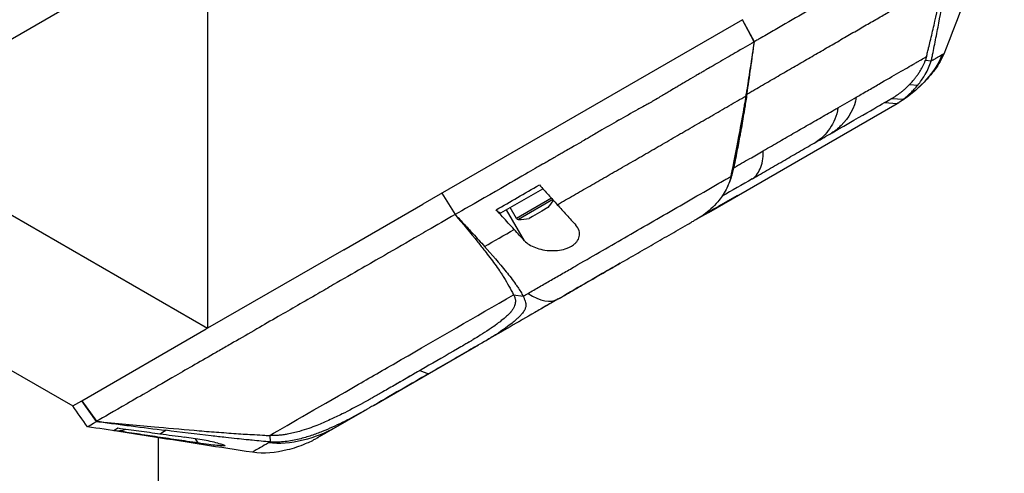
# Model space of a CAD drawing. Header units: millimetres. Extents: x 0 to 4378, y 0 to 2376.
# Tile 186 of 211: x 2727 to 2853, y 1465 to 1523. Entities that reach past the tile are written whole.
import ezdxf

# ---------------------------------------------------------------- set-up
doc = ezdxf.new("R2010")
doc.units = ezdxf.units.MM
doc.header["$LTSCALE"] = 0.2
doc.layers.add('01_Object Line', color=4, linetype='Continuous')

# ---------------------------------------------------------------- blocks, each defined once
blk = doc.blocks.new('A$C78150662')
for p, q in [((123.34, 571.32), (166.26, 596.1)), ((166.26, 596.1), (166.26, 544.5)), ((234.77, 584.05), (226.12, 579.06)), ((234.77, 584.05), (234.78, 584.06)), ((236.3, 581.2), (234.77, 584.05)), ((236.31, 581.21), (234.78, 584.06)), ((226.12, 579.06), (193.82, 560.41)), ((258.23, 578.86), (258.97, 578.78)), ((256.17, 575.73), (257.24, 575.66)), ((230.42, 559.35), (254.61, 573.32)), ((252.98, 573.43), (254.61, 573.32)), ((253.89, 573.96), (255.4, 573.86)), ((254.61, 573.32), (254.82, 573.44)), ((123.34, 569.28), (166.26, 544.5)), ((236.09, 563.68), (236.09, 563.68)), ((196.26, 561.82), (197.96, 559.06)), ((196.27, 561.83), (197.98, 559.06)), ((203.84, 559.27), (209.22, 562.37)), ((183.69, 554.56), (193.82, 560.41)), ((210.31, 561.17), (205.83, 558.58)), ((210.47, 560.99), (206.07, 558.44)), ((206.86, 555.7), (204.56, 559.69)), ((205.83, 558.58), (205.04, 559.96)), ((209.08, 559.52), (207.89, 558.83)), ((209.86, 559.97), (209.08, 559.52)), ((209.88, 559.98), (209.86, 559.97)), ((229.19, 558.64), (230.42, 559.35)), ((230.23, 559.37), (230.42, 559.35)), ((207.89, 558.83), (207.45, 558.58)), ((183.69, 554.56), (166.26, 544.5)), ((205.47, 548.78), (206.69, 548.6)), ((150.15, 535.2), (166.09, 544.4)), ((166.26, 544.5), (166.09, 544.4)), ((135.56, 542.27), (148.98, 534.52)), ((187.58, 534.62), (200.98, 542.35)), ((193.45, 539.07), (194.55, 538.64)), ((148.97, 534.52), (150.15, 535.2)), ((150.15, 535.2), (150.15, 535.2)), ((150.15, 535.2), (152.03, 532.56)), ((152.03, 532.54), (150.15, 535.2)), ((181.5, 531.11), (186.7, 534.11)), ((159.92, 530.45), (159.92, 407.08)), ((165.03, 529.78), (164.72, 530.32)), ((174.21, 530.74), (174.27, 529.92))]:
    blk.add_line(p, q)
for centre, radius, start, end in [((206.26, 563.44), 5, 316.2602, 329.308), ((206.08, 558.72), 0.28, 210, 267.7308), ((206.26, 563.44), 5, 267.7308, 283.7398)]:
    blk.add_arc(centre, radius, start, end)
for centre, major_axis, ratio, start_param, end_param in [((152.4, 600.68), (-29.61, -51.29), 0.57735, 3.971665, 6.433176), ((152.4, 600.68), (-29.5, -51.1), 0.57735, 3.973823, 6.264668), ((153.11, 600.27), (-29.51, -51.12), 0.57735, 3.999194, 6.41681), ((153.6, 599.98), (-29.25, -50.66), 0.57735, 4.020526, 6.283185), ((193.53, 539.12), (-61.16, -35.31), 0.000028, 2.609128, 2.610924), ((215.35, 577.97), (14.92, -18.57), 0.643813, 6.178922, 6.244313), ((247.8, 572.35), (71.99, 41.57), 0.00011, 4.104481, 4.115063), ((243.8, 567.07), (-66.45, -38.36), 0.000088, 5.251122, 5.277841), ((258.15, 575.36), (-78.07, -45.07), 0.000028, 5.869701, 6.024625), ((258.15, 575.36), (-78.07, -45.07), 0.000028, 5.8381, 5.838718), ((175.71, 543.84), (-21.55, -12.49), 0.000345, 0.078574, 0.238191), ((154.7, 534.37), (-2.41, -1.85), 0.991048, 0.763328, 1.284845), ((476.49, 3111.04), (1306.61, -2263.11), 0.985599, 5.630602, 5.631814), ((243.73, 568.67), (-71.99, -40.26), 0.003621, 6.015793, 6.026242)]:
    blk.add_ellipse(centre, major_axis=major_axis, ratio=ratio, start_param=start_param, end_param=end_param)
for points, knots in [([(124.35, 549.32), (121.23, 551.12), (118.62, 553.79), (114.64, 560.59), (113.28, 564.73), (111.98, 574.06), (112.03, 579.26), (113.55, 590.19), (115.01, 595.91), (119.19, 607.3), (121.9, 612.97), (128.31, 623.67), (132.01, 628.7), (140, 637.63), (144.31, 641.53), (149.05, 644.91), (149.41, 645.16), (149.76, 645.4)], [3.926991, 3.926991, 3.926991, 3.926991, 4.244821, 4.244821, 4.56421, 4.56421, 4.88471, 4.88471, 5.205265, 5.205265, 5.525723, 5.525723, 5.846145, 5.846145, 6.166617, 6.166617, 6.192654, 6.192654, 6.192654, 6.192654]), ([(149.07, 641.29), (146.04, 638.91), (143.06, 636.18), (135.26, 627.88), (130.72, 621.7), (123.14, 608.49), (120.1, 601.46), (116, 587.59), (114.93, 580.77), (114.93, 574.55)], [0.1069012, 0.1069012, 0.1069012, 0.1069012, 0.25, 0.25, 0.5, 0.5, 0.75, 0.75, 1, 1, 1, 1]), ([(149.23, 630.84), (147.33, 628.85), (145.5, 626.73), (140.49, 620.4), (137.53, 615.97), (131.15, 604.59), (128.18, 597.51), (124.31, 583.82), (123.34, 577.31), (123.34, 571.32)], [2.036893, 2.036893, 2.036893, 2.036893, 2.908891, 2.908891, 4.513019, 4.513019, 6.835544, 6.835544, 9.042866, 9.042866, 9.042866, 9.042866]), ([(268.33, 599.7), (265.81, 593.2), (263.34, 586.66), (260.74, 580.04), (260.68, 579.88), (260.62, 579.73)], [0, 0, 0, 0, 2.091027, 2.091027, 2.140952, 2.140952, 2.140952, 2.140952]), ([(258.97, 578.78), (258.99, 578.87), (259.01, 578.96), (259.03, 579.05), (259.05, 579.13), (259.07, 579.22), (259.09, 579.31), (259.13, 579.49), (259.17, 579.66), (259.2, 579.84), (259.28, 580.2), (259.35, 580.56), (259.42, 580.92), (259.56, 581.64), (259.71, 582.36), (259.84, 583.08), (260.12, 584.52), (260.38, 585.98), (260.63, 587.44), (261.12, 590.27), (261.56, 593.13), (261.98, 596)], [0, 0, 0, 0, 0.015912, 0.015912, 0.015912, 0.031824, 0.031824, 0.031824, 0.0636481, 0.0636481, 0.0636481, 0.1272961, 0.1272961, 0.1272961, 0.2545922, 0.2545922, 0.2545922, 0.5091845, 0.5091845, 0.5091845, 1, 1, 1, 1]), ([(235.35, 574.51), (235.52, 574.61), (235.68, 574.7), (236.02, 574.9), (236.19, 574.99), (236.69, 575.29), (237.02, 575.48), (238.02, 576.06), (238.68, 576.44), (240, 577.21), (240.66, 577.59), (241.96, 578.34), (242.6, 578.72), (243.87, 579.45), (244.49, 579.81), (245.42, 580.35), (245.73, 580.53), (246.34, 580.89), (246.65, 581.06), (247.25, 581.41), (247.55, 581.59), (248.14, 581.93), (248.44, 582.1), (249.31, 582.61), (249.88, 582.94), (250.71, 583.42), (250.98, 583.57), (251.52, 583.88), (251.79, 584.04), (252.57, 584.49), (253.07, 584.78), (254.54, 585.63), (255.46, 586.15), (257.15, 587.12), (257.93, 587.57), (258.73, 588.03), (258.82, 588.08), (258.95, 588.16), (258.99, 588.18), (259.08, 588.23), (259.12, 588.25), (259.33, 588.37), (259.49, 588.47), (259.97, 588.74), (260.28, 588.92), (260.57, 589.08)], [0, 0, 0, 0, 0.015625, 0.015625, 0.03125, 0.03125, 0.0625, 0.0625, 0.125, 0.125, 0.1875, 0.1875, 0.25, 0.25, 0.3125, 0.3125, 0.34375, 0.34375, 0.375, 0.375, 0.40625, 0.40625, 0.4375, 0.4375, 0.5, 0.5, 0.53125, 0.53125, 0.5624999, 0.5624999, 0.6249999, 0.6249999, 0.7499999, 0.7499999, 0.8749999, 0.8749999, 0.8906249, 0.8906249, 0.8984374, 0.8984374, 0.9062499, 0.9062499, 0.9374999, 0.9374999, 0.9999999, 0.9999999, 0.9999999, 0.9999999]), ([(249.77, 588.99), (247.72, 587.82), (245.55, 586.56), (243.29, 585.26), (242.16, 584.61), (241, 583.95), (239.84, 583.28), (239.25, 582.94), (238.67, 582.6), (238.08, 582.26), (237.78, 582.09), (237.49, 581.92), (237.19, 581.75), (237.04, 581.67), (236.89, 581.58), (236.74, 581.49), (236.67, 581.45), (236.6, 581.41), (236.52, 581.36), (236.45, 581.32), (236.38, 581.27), (236.31, 581.21)], [-1, -1, -1, -1, -0.5, -0.5, -0.5, -0.25, -0.25, -0.25, -0.125, -0.125, -0.125, -0.0625, -0.0625, -0.0625, -0.03125, -0.03125, -0.03125, -0.015625, -0.015625, -0.015625, -0.0000001, -0.0000001, -0.0000001, -0.0000001]), ([(258.36, 579.32), (258.38, 579.41), (258.4, 579.49), (258.43, 579.58), (258.45, 579.69), (258.48, 579.8), (258.51, 579.91), (258.55, 580.09), (258.6, 580.27), (258.64, 580.45), (258.71, 580.74), (258.78, 581.02), (258.85, 581.31), (259.01, 581.99), (259.17, 582.67), (259.33, 583.35), (259.64, 584.74), (259.95, 586.14), (260.25, 587.56), (260.36, 588.06), (260.47, 588.57), (260.57, 589.08)], [0, 0, 0, 0, 0.0162371, 0.0162371, 0.0162371, 0.0361879, 0.0361879, 0.0361879, 0.0694334, 0.0694334, 0.0694334, 0.1219026, 0.1219026, 0.1219026, 0.2459449, 0.2459449, 0.2459449, 0.4994162, 0.4994162, 0.4994162, 0.5904254, 0.5904254, 0.5904254, 0.5904254]), ([(236.3, 581.2), (235.58, 580.79), (234.76, 580.32), (233.84, 579.79), (233.74, 579.73), (233.68, 579.69), (233.59, 579.65), (232.92, 579.26), (232.18, 578.82), (231.35, 578.34), (231.31, 578.32), (231.23, 578.27), (231.18, 578.24), (230.93, 578.1), (230.78, 578.01), (230.73, 577.98), (230.72, 577.97), (230.66, 577.94), (230.61, 577.91), (230.38, 577.78), (230.21, 577.68), (230.1, 577.62), (230.01, 577.57), (229.87, 577.48), (229.7, 577.39), (229.64, 577.35), (229.56, 577.3), (229.48, 577.26), (229.2, 577.1), (228.99, 576.98), (228.85, 576.9), (228.83, 576.88), (228.77, 576.85), (228.72, 576.82), (228.32, 576.58), (227.94, 576.37), (227.61, 576.17), (227.48, 576.09), (227.27, 575.97), (226.99, 575.8), (226.99, 575.8), (226.98, 575.8), (226.98, 575.79), (226.79, 575.68), (226.59, 575.56), (226.37, 575.43), (226.37, 575.43), (226.36, 575.43), (226.36, 575.42), (226.23, 575.34), (226.02, 575.23), (225.75, 575.06), (225.48, 574.9), (225.28, 574.78), (225.13, 574.7), (225.13, 574.69), (225.12, 574.69), (225.12, 574.69), (224.92, 574.57), (224.72, 574.45), (224.52, 574.33), (224.31, 574.21), (224.1, 574.08), (223.9, 573.96), (223.89, 573.96), (223.88, 573.95), (223.88, 573.95), (223.61, 573.79), (223.41, 573.67), (223.28, 573.6), (223.05, 573.46), (222.84, 573.34), (222.66, 573.24), (222.65, 573.24), (222.64, 573.23), (222.64, 573.23), (222.53, 573.17), (222.33, 573.06), (222.03, 572.9), (221.76, 572.75), (221.55, 572.63), (221.4, 572.55), (220.52, 572.06), (219.69, 571.59), (218.93, 571.16), (218.93, 571.16), (218.93, 571.16), (218.92, 571.16), (218.09, 570.68), (217.27, 570.21), (216.49, 569.75), (216.48, 569.75), (216.48, 569.75), (216.48, 569.75), (216.31, 569.65), (216.1, 569.53), (215.87, 569.39), (215.67, 569.27), (215.47, 569.15), (215.27, 569.04), (215.1, 568.94), (214.9, 568.82), (214.73, 568.72), (214.49, 568.58), (214.27, 568.45), (214.06, 568.33), (213.73, 568.13), (213.33, 567.9), (212.86, 567.64), (212.86, 567.64), (212.86, 567.64), (212.86, 567.64), (212.77, 567.59), (212.57, 567.47), (212.26, 567.3), (212.02, 567.16), (211.82, 567.04), (211.67, 566.96), (211.52, 566.88), (211.33, 566.77), (211.12, 566.65), (211.11, 566.64), (211.1, 566.63), (211.08, 566.62), (211.02, 566.59), (210.92, 566.53), (210.77, 566.44), (210.68, 566.39), (210.58, 566.33), (210.48, 566.27), (210.38, 566.22), (210.28, 566.16), (210.18, 566.1), (210.12, 566.07), (210.02, 566.01), (209.89, 565.93), (209.69, 565.82), (209.5, 565.71), (209.3, 565.59), (209.24, 565.56), (209.22, 565.55), (209.17, 565.52), (208.65, 565.22), (207.91, 564.79), (206.97, 564.25), (206.93, 564.23), (206.93, 564.23), (206.91, 564.22), (205.93, 563.65), (204.41, 562.77), (202.4, 561.61), (200.45, 560.49), (198.99, 559.64), (197.98, 559.06)], [0, 0, 0, 0, 0.062337, 0.062337, 0.062337, 0.069186, 0.069186, 0.069186, 0.124899, 0.124899, 0.124899, 0.127654, 0.127654, 0.127654, 0.140345, 0.140345, 0.140345, 0.142718, 0.142718, 0.142718, 0.156186, 0.156186, 0.156186, 0.167258, 0.167258, 0.167258, 0.171875, 0.171875, 0.171875, 0.187483, 0.187483, 0.187483, 0.190473, 0.190473, 0.190473, 0.21875, 0.21875, 0.21875, 0.234375, 0.234375, 0.234375, 0.234635, 0.234635, 0.234635, 0.25, 0.25, 0.25, 0.25051, 0.25051, 0.25051, 0.265625, 0.265625, 0.265625, 0.28125, 0.28125, 0.28125, 0.281675, 0.281675, 0.281675, 0.296875, 0.296875, 0.296875, 0.3125, 0.3125, 0.3125, 0.312909, 0.312909, 0.312909, 0.328125, 0.328125, 0.328125, 0.34375, 0.34375, 0.34375, 0.344703, 0.344703, 0.344703, 0.359375, 0.359375, 0.359375, 0.375, 0.375, 0.375, 0.437217, 0.437217, 0.437217, 0.4375, 0.4375, 0.4375, 0.499751, 0.499751, 0.499751, 0.5, 0.5, 0.5, 0.515625, 0.515625, 0.515625, 0.531164, 0.531164, 0.531164, 0.544313, 0.544313, 0.544313, 0.5625, 0.5625, 0.5625, 0.593739, 0.593739, 0.593739, 0.593789, 0.593789, 0.593789, 0.609375, 0.609375, 0.609375, 0.624875, 0.624875, 0.624875, 0.639681, 0.639681, 0.639681, 0.640625, 0.640625, 0.640625, 0.648438, 0.648438, 0.648438, 0.656139, 0.656139, 0.656139, 0.664062, 0.664062, 0.664062, 0.671875, 0.671875, 0.671875, 0.687391, 0.687391, 0.687391, 0.692237, 0.692237, 0.692237, 0.749923, 0.749923, 0.749923, 0.752171, 0.752171, 0.752171, 0.875, 0.875, 0.875, 1, 1, 1, 1]), ([(235.25, 574.29), (235.29, 574.51), (235.32, 574.73), (235.36, 574.95), (235.43, 575.37), (235.49, 575.78), (235.56, 576.2), (235.57, 576.26), (235.63, 576.68), (235.75, 577.45), (235.93, 578.61), (236.1, 579.78), (236.27, 580.95), (236.28, 581.03), (236.29, 581.11), (236.3, 581.2)], [0.6047884, 0.6047884, 0.6047884, 0.6047884, 0.6428571, 0.6428571, 0.6428571, 0.7142857, 0.7142857, 0.7142857, 0.7857143, 0.7857143, 0.7857143, 0.9857763, 0.9857763, 0.9857763, 1, 1, 1, 1]), ([(236.31, 581.21), (236.31, 581.21), (236.31, 581.21), (236.31, 581.2), (236.3, 581.2), (236.3, 581.2)], [0, 0, 0, 0, 0.000915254, 0.000915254, 0.002270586, 0.002270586, 0.002270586, 0.002270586]), ([(249.37, 574.13), (249.58, 574.25), (249.79, 574.37), (250, 574.49), (250.27, 574.64), (250.53, 574.8), (250.79, 574.95), (251.3, 575.24), (251.8, 575.53), (252.27, 575.8), (253.21, 576.35), (254.07, 576.84), (254.83, 577.28), (255.6, 577.72), (256.27, 578.11), (256.86, 578.45), (256.93, 578.49), (257, 578.53), (257.07, 578.58), (257.11, 578.6), (257.14, 578.62), (257.18, 578.64), (257.21, 578.66), (257.25, 578.68), (257.28, 578.7), (257.42, 578.77), (257.55, 578.85), (257.67, 578.92), (257.92, 579.07), (258.15, 579.2), (258.36, 579.32)], [0, 0, 0, 0, 0.0488509, 0.0488509, 0.0488509, 0.1122608, 0.1122608, 0.1122608, 0.2390807, 0.2390807, 0.2390807, 0.4927204, 0.4927204, 0.4927204, 0.7463601, 0.7463601, 0.7463601, 0.7780651, 0.7780651, 0.7780651, 0.7939176, 0.7939176, 0.7939176, 0.80977, 0.80977, 0.80977, 0.87318, 0.87318, 0.87318, 1, 1, 1, 1]), ([(260.62, 579.73), (260.33, 579.01), (259.93, 578.34), (259.18, 577.32), (258.88, 576.94), (258.26, 576.24), (257.94, 575.91), (257.41, 575.4), (257.19, 575.2), (256.67, 574.75), (256.37, 574.51), (255.89, 574.14), (255.7, 574), (255.51, 573.87)], [0, 0, 0, 0, 0.2440833, 0.2440833, 0.390662, 0.390662, 0.5260833, 0.5260833, 0.6150777, 0.6150777, 0.7463057, 0.7463057, 0.8467448, 0.8467448, 0.8467448, 0.8467448]), ([(258.36, 579.32), (258.34, 579.24), (258.32, 579.16), (258.28, 579), (258.25, 578.93), (258.23, 578.86)], [-0.06661413, -0.06661413, -0.06661413, -0.06661413, -0.03088018, -0.03088018, -0.00000734, -0.00000734, -0.00000734, -0.00000734]), ([(258.97, 578.78), (259.06, 578.83), (259.14, 578.88), (259.22, 578.93), (259.3, 578.97), (259.38, 579.02), (259.46, 579.06), (259.6, 579.15), (259.73, 579.22), (259.85, 579.29), (260.09, 579.43), (260.26, 579.53), (260.39, 579.6)], [-1, -1, -1, -1, -0.875, -0.875, -0.875, -0.75, -0.75, -0.75, -0.5, -0.5, -0.5, 0, 0, 0, 0]), ([(256.17, 575.73), (256.29, 575.85), (256.41, 575.97), (256.63, 576.23), (256.74, 576.36), (256.92, 576.58), (256.99, 576.67), (257.15, 576.88), (257.24, 577), (257.41, 577.26), (257.5, 577.4), (257.72, 577.75), (257.84, 577.97), (258, 578.3), (258.05, 578.42), (258.12, 578.58), (258.15, 578.64), (258.18, 578.72), (258.19, 578.75), (258.2, 578.79), (258.21, 578.8), (258.22, 578.83), (258.22, 578.84), (258.23, 578.86)], [-0.453956, -0.453956, -0.453956, -0.453956, -0.392403, -0.392403, -0.3312092, -0.3312092, -0.2908556, -0.2908556, -0.2363639, -0.2363639, -0.1747691, -0.1747691, -0.0852752, -0.0852752, -0.0422849, -0.0422849, -0.0211821, -0.0211821, -0.0107189, -0.0107189, -0.005508, -0.005508, -0.0000641, -0.0000641, -0.0000641, -0.0000641]), ([(257.24, 575.66), (257.59, 576.09), (257.88, 576.51), (258.11, 576.89), (258.15, 576.94), (258.18, 577), (258.21, 577.05), (258.37, 577.32), (258.51, 577.59), (258.63, 577.87), (258.75, 578.14), (258.87, 578.44), (258.97, 578.78)], [-1, -1, -1, -1, -0.5653341, -0.5653341, -0.5653341, -0.5, -0.5, -0.5, -0.25, -0.25, -0.25, 0, 0, 0, 0]), ([(253.89, 573.96), (254.08, 574.06), (254.29, 574.19), (254.48, 574.32), (254.67, 574.44), (254.87, 574.58), (255.06, 574.73), (255.15, 574.8), (255.25, 574.88), (255.37, 574.98), (255.5, 575.09), (255.59, 575.17), (255.68, 575.25), (255.84, 575.39), (256, 575.55), (256.14, 575.69), (256.15, 575.7), (256.16, 575.71), (256.17, 575.73)], [0, 0, 0, 0, 0.25, 0.25, 0.25, 0.5, 0.5, 0.5, 0.625, 0.625, 0.625, 0.75, 0.75, 0.75, 0.979805, 0.979805, 0.979805, 1, 1, 1, 1]), ([(255.4, 573.86), (255.56, 573.98), (255.72, 574.12), (256.04, 574.39), (256.2, 574.54), (256.51, 574.84), (256.66, 574.99), (256.95, 575.32), (257.1, 575.49), (257.24, 575.66)], [-0.4459231, -0.4459231, -0.4459231, -0.4459231, -0.3352187, -0.3352187, -0.2236271, -0.2236271, -0.1112915, -0.1112915, -0.0000001, -0.0000001, -0.0000001, -0.0000001]), ([(211.06, 560.33), (211.24, 560.44), (211.42, 560.54), (211.94, 560.84), (212.29, 561.04), (212.97, 561.43), (213.31, 561.63), (214, 562.02), (214.35, 562.22), (215.04, 562.62), (215.38, 562.82), (216.08, 563.22), (216.43, 563.42), (217.13, 563.82), (217.49, 564.03), (218.54, 564.64), (219.25, 565.04), (220.67, 565.86), (221.39, 566.27), (222.47, 566.89), (222.82, 567.1), (223.55, 567.52), (223.91, 567.73), (224.64, 568.15), (225, 568.36), (225.72, 568.78), (226.09, 569), (226.63, 569.31), (226.82, 569.42), (227.18, 569.63), (227.36, 569.73), (227.91, 570.05), (228.27, 570.26), (229.01, 570.68), (229.37, 570.89), (229.92, 571.21), (230.11, 571.31), (230.48, 571.52), (230.66, 571.63), (231.58, 572.16), (232.31, 572.59), (233.78, 573.44), (234.51, 573.86), (235.25, 574.29), (235.25, 574.29), (235.25, 574.29)], [0.2959037, 0.2959037, 0.2959037, 0.2959037, 0.3125032, 0.3125032, 0.343753, 0.343753, 0.3750029, 0.3750029, 0.4062527, 0.4062527, 0.4375026, 0.4375026, 0.4687524, 0.4687524, 0.5000022, 0.5000022, 0.5625019, 0.5625019, 0.6250016, 0.6250016, 0.6562515, 0.6562515, 0.6875013, 0.6875013, 0.7187512, 0.7187512, 0.750001, 0.750001, 0.7656259, 0.7656259, 0.7812508, 0.7812508, 0.8125007, 0.8125007, 0.8437505, 0.8437505, 0.8593754, 0.8593754, 0.8750004, 0.8750004, 0.9375001, 0.9375001, 1, 1, 1.0000039, 1.0000039, 1.0000039, 1.0000039]), ([(233.31, 563.97), (233.31, 563.97), (233.69, 565.64), (234.34, 569.08), (234.52, 570.06), (234.73, 571.19), (234.95, 572.47), (234.99, 572.7), (235.02, 572.92), (235.06, 573.14), (235.13, 573.52), (235.19, 573.91), (235.25, 574.29)], [0, 0, 0, 0, 0.3888128, 0.3888128, 0.3888128, 0.5, 0.5, 0.5, 0.538629, 0.538629, 0.538629, 0.6047884, 0.6047884, 0.6047884, 0.6047884]), ([(235.35, 574.51), (235.26, 573.93), (235.17, 573.36), (235.05, 572.59), (235.02, 572.4), (234.86, 571.44), (234.73, 570.67), (234.55, 569.7), (234.51, 569.48), (234.35, 568.55), (234.21, 567.85), (234.01, 566.8), (233.94, 566.45), (233.84, 565.94), (233.81, 565.76), (233.75, 565.5), (233.73, 565.41), (233.69, 565.2), (233.67, 565.1), (233.66, 565.06)], [0, 0, 0, 0, 0.24312, 0.24312, 0.321559, 0.321559, 0.630915, 0.630915, 0.718605, 0.718605, 1.003785, 1.003785, 1.146394, 1.146394, 1.212501, 1.212501, 1.244085, 1.244085, 1.287354, 1.287354, 1.287354, 1.287354]), ([(237.43, 567.23), (237.53, 567.3), (237.64, 567.36), (237.74, 567.42), (238.42, 567.81), (239.1, 568.2), (239.77, 568.59), (240.44, 568.97), (241.1, 569.35), (241.75, 569.73), (242.4, 570.11), (243.05, 570.48), (243.69, 570.85), (244.01, 571.03), (244.33, 571.22), (244.64, 571.4), (244.96, 571.58), (245.28, 571.76), (245.59, 571.94), (245.9, 572.13), (246.21, 572.3), (246.52, 572.48), (246.68, 572.57), (246.84, 572.66), (246.99, 572.76)], [0, 0, 0, 0, 0.031548, 0.031548, 0.031548, 0.235084, 0.235084, 0.235084, 0.438619, 0.438619, 0.438619, 0.642155, 0.642155, 0.642155, 0.743923, 0.743923, 0.743923, 0.845691, 0.845691, 0.845691, 0.947459, 0.947459, 0.947459, 1, 1, 1, 1]), ([(246.99, 572.76), (246.95, 572.22), (246.81, 571.75), (246.63, 571.31), (246.45, 570.87), (246.22, 570.47), (245.98, 570.11), (245.72, 569.73), (245.44, 569.4), (245.14, 569.1), (244.84, 568.8), (244.52, 568.55), (244.2, 568.36)], [-1, -1, -1, -1, -0.7648209, -0.7648209, -0.7648209, -0.522161, -0.522161, -0.522161, -0.2658598, -0.2658598, -0.2658598, 0, 0, 0, 0]), ([(246.28, 569.57), (250.47, 571.98), (252.69, 573.26), (253.75, 573.88), (253.82, 573.92), (253.89, 573.96)], [-0.999449, -0.999449, -0.999449, -0.999449, -0.875, -0.875, -0.8643709, -0.8643709, -0.8643709, -0.8643709]), ([(254.61, 573.32), (254.75, 573.4), (254.88, 573.49), (255.14, 573.67), (255.27, 573.76), (255.4, 573.86)], [-0.1726595, -0.1726595, -0.1726595, -0.1726595, -0.0863353, -0.0863353, 0, 0, 0, 0]), ([(241.21, 566.64), (241.56, 566.84), (241.9, 567.04), (242.24, 567.23), (242.91, 567.62), (243.57, 568), (244.2, 568.36)], [0, 0, 0, 0, 0.336695, 0.336695, 0.336695, 1, 1, 1, 1]), ([(233.66, 565.06), (233.83, 565.16), (234, 565.26), (234.17, 565.36), (234.34, 565.45), (234.51, 565.55), (234.68, 565.65), (235.02, 565.85), (235.36, 566.04), (235.71, 566.24), (236.28, 566.57), (236.86, 566.9), (237.43, 567.23)], [0.0001164, 0.0001164, 0.0001164, 0.0001164, 0.1355013, 0.1355013, 0.1355013, 0.2710026, 0.2710026, 0.2710026, 0.5420052, 0.5420052, 0.5420052, 0.9999997, 0.9999997, 0.9999997, 0.9999997]), ([(236.04, 563.65), (236.23, 563.76), (236.41, 563.93), (236.58, 564.14), (236.75, 564.36), (236.91, 564.63), (237.05, 564.93), (237.18, 565.23), (237.3, 565.56), (237.37, 565.94), (237.44, 566.32), (237.48, 566.75), (237.43, 567.23)], [-0.988115, -0.988115, -0.988115, -0.988115, -0.7474254, -0.7474254, -0.7474254, -0.4948509, -0.4948509, -0.4948509, -0.2475037, -0.2475037, -0.2475037, -0.0000005, -0.0000005, -0.0000005, -0.0000005]), ([(236.07, 563.67), (236.76, 564.07), (237.44, 564.46), (238.12, 564.85), (238.82, 565.26), (239.51, 565.66), (240.2, 566.06), (240.54, 566.25), (240.88, 566.45), (241.21, 566.64)], [0.0104463, 0.0104463, 0.0104463, 0.0104463, 0.4012201, 0.4012201, 0.4012201, 0.8024403, 0.8024403, 0.8024403, 1, 1, 1, 1]), ([(207.31, 548.96), (207.8, 549.24), (208.29, 549.52), (208.78, 549.8), (209.27, 550.09), (209.76, 550.37), (210.26, 550.66), (210.76, 550.95), (211.27, 551.24), (211.78, 551.54), (212.28, 551.83), (212.8, 552.12), (213.31, 552.42), (214.34, 553.02), (215.39, 553.62), (216.45, 554.23), (217.51, 554.85), (218.59, 555.47), (219.68, 556.1), (220.77, 556.73), (221.87, 557.37), (222.99, 558.01), (224.11, 558.65), (225.23, 559.31), (226.37, 559.96), (227.51, 560.62), (228.66, 561.28), (229.82, 561.95), (230.4, 562.29), (230.98, 562.62), (231.56, 562.96), (231.85, 563.13), (232.14, 563.29), (232.43, 563.46), (232.58, 563.55), (232.73, 563.63), (232.87, 563.71), (233.02, 563.8), (233.16, 563.88), (233.31, 563.97)], [-1, -1, -1, -1, -0.9375, -0.9375, -0.9375, -0.875, -0.875, -0.875, -0.8125, -0.8125, -0.8125, -0.75, -0.75, -0.75, -0.625, -0.625, -0.625, -0.5, -0.5, -0.5, -0.375, -0.375, -0.375, -0.25, -0.25, -0.25, -0.125, -0.125, -0.125, -0.0625, -0.0625, -0.0625, -0.03125, -0.03125, -0.03125, -0.015625, -0.015625, -0.015625, 0, 0, 0, 0]), ([(233.31, 563.97), (233.17, 563.33), (232.95, 562.78), (232.68, 562.27), (232.38, 561.69), (232.02, 561.18), (231.62, 560.71), (231.07, 560.07), (230.46, 559.51), (229.8, 559.04)], [-1, -1, -1, -1, -0.730735, -0.730735, -0.730735, -0.423245, -0.423245, -0.423245, 0, 0, 0, 0]), ([(233.21, 563.41), (233.25, 563.51), (233.29, 563.61), (233.4, 563.91), (233.47, 564.12), (233.55, 564.47), (233.57, 564.57), (233.6, 564.75), (233.61, 564.81), (233.63, 564.92), (233.65, 565), (233.66, 565.06)], [-0.3203621, -0.3203621, -0.3203621, -0.3203621, -0.2572775, -0.2572775, -0.1314436, -0.1314436, -0.0612197, -0.0612197, -0.0276382, -0.0276382, -0.0000001, -0.0000001, -0.0000001, -0.0000001]), ([(208.76, 562.88), (209.2, 562.39), (209.53, 562.03), (210.3, 561.18), (210.68, 560.76), (211.06, 560.33)], [0.000001, 0.000001, 0.000001, 0.000001, 0.3109651, 0.3109651, 0.616915, 0.616915, 0.616915, 0.616915]), ([(211.06, 560.33), (211.26, 560.12), (211.46, 559.9), (211.87, 559.44), (211.99, 559.31), (212.67, 558.56), (213.04, 558.15), (213.44, 557.72)], [0, 0, 0, 0, 0.1402931, 0.1402931, 0.2923644, 0.2923644, 0.5388741, 0.5388741, 0.5388741, 0.5388741]), ([(197.96, 559.06), (196.78, 558.38), (195.62, 557.71), (194.09, 556.83), (193.71, 556.61), (191.82, 555.52), (190.35, 554.67), (187.94, 553.28), (186.99, 552.73), (184.81, 551.47), (183.6, 550.77), (181.72, 549.69), (181.05, 549.3), (178.63, 547.9), (176.92, 546.92), (174.36, 545.44), (173.44, 544.91), (171.54, 543.81), (170.55, 543.24), (169.08, 542.39), (168.58, 542.1), (167.85, 541.68), (167.6, 541.54), (165.48, 540.31), (163.73, 539.31), (159.72, 536.99), (157.64, 535.79), (154.23, 533.83), (152.9, 533.06), (152.03, 532.56)], [-9.408292, -9.408292, -9.408292, -9.408292, -8.940225, -8.940225, -8.784061, -8.784061, -8.159936, -8.159936, -7.746635, -7.746635, -7.195733, -7.195733, -6.880511, -6.880511, -6.03378, -6.03378, -5.549642, -5.549642, -4.992589, -4.992589, -4.695557, -4.695557, -4.54853, -4.54853, -3.420514, -3.420514, -1.719638, -1.719638, 0, 0, 0, 0]), ([(197.96, 559.06), (198.96, 557.9), (199.93, 556.72), (201.18, 555.16), (201.47, 554.79), (202.2, 553.86), (202.64, 553.3), (203.26, 552.43), (203.46, 552.15), (203.76, 551.71), (203.85, 551.57), (203.99, 551.36), (204.03, 551.29), (204.12, 551.14), (204.17, 551.07), (204.21, 551)], [-1.645876, -1.645876, -1.645876, -1.645876, -0.917638, -0.917638, -0.68663, -0.68663, -0.348383, -0.348383, -0.182186, -0.182186, -0.094439, -0.094439, -0.047262, -0.047262, -0.000001, -0.000001, -0.000001, -0.000001]), ([(197.98, 559.06), (197.98, 559.06), (197.97, 559.06), (197.97, 559.06), (197.96, 559.06), (197.96, 559.06)], [0.000005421, 0.000005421, 0.000005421, 0.000005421, 0.001205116, 0.001205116, 0.002404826, 0.002404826, 0.002404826, 0.002404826]), ([(197.98, 559.06), (198.03, 559.01), (198.07, 558.96), (198.12, 558.91), (198.22, 558.81), (198.32, 558.7), (198.43, 558.59), (198.63, 558.37), (198.83, 558.15), (199.04, 557.93), (199.45, 557.49), (199.85, 557.06), (200.25, 556.62), (200.75, 556.07), (201.25, 555.52), (201.74, 554.97)], [0.000001, 0.000001, 0.000001, 0.000001, 0.0143032, 0.0143032, 0.0143032, 0.0459752, 0.0459752, 0.0459752, 0.1093817, 0.1093817, 0.1093817, 0.2363905, 0.2363905, 0.2363905, 0.3949464, 0.3949464, 0.3949464, 0.3949464]), ([(205.53, 557.15), (205.03, 557.7), (204.53, 558.25), (203.76, 559.09), (203.49, 559.38), (203.22, 559.68)], [0, 0, 0, 0, 0.00356562, 0.00356562, 0.005486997, 0.005486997, 0.005486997, 0.005486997]), ([(203.84, 559.27), (203.79, 559.24), (203.71, 559.26), (203.5, 559.4), (203.37, 559.52), (203.22, 559.68)], [0, 0, 0, 0, 0.106655, 0.106655, 0.2123123, 0.2123123, 0.2123123, 0.2123123]), ([(210.34, 554.44), (210.67, 554.44), (211.02, 554.46), (211.69, 554.56), (212.01, 554.64), (212.45, 554.81), (212.59, 554.87), (212.82, 554.99), (212.91, 555.05), (213.09, 555.16), (213.18, 555.23), (213.37, 555.39), (213.47, 555.49), (213.72, 555.8), (213.83, 556.03), (213.94, 556.5), (213.93, 556.75), (213.78, 557.25), (213.64, 557.49), (213.44, 557.72)], [0.000001, 0.000001, 0.000001, 0.000001, 0.1035884, 0.1035884, 0.2035837, 0.2035837, 0.2520361, 0.2520361, 0.2880963, 0.2880963, 0.3254409, 0.3254409, 0.3800709, 0.3800709, 0.492551, 0.492551, 0.6188921, 0.6188921, 0.7607853, 0.7607853, 0.7607853, 0.7607853]), ([(211.21, 548.26), (211.54, 548.45), (211.88, 548.65), (212.22, 548.85), (212.56, 549.04), (212.9, 549.24), (213.25, 549.44), (213.59, 549.64), (213.94, 549.84), (214.29, 550.04), (214.64, 550.24), (214.99, 550.44), (215.34, 550.65), (216.04, 551.05), (216.76, 551.47), (217.48, 551.88), (218.21, 552.3), (218.94, 552.72), (219.68, 553.15), (220.42, 553.58), (221.17, 554.01), (221.93, 554.45), (222.69, 554.89), (223.45, 555.33), (224.22, 555.77), (225, 556.22), (225.78, 556.67), (226.56, 557.13), (226.96, 557.35), (227.35, 557.58), (227.75, 557.81), (227.95, 557.93), (228.15, 558.04), (228.35, 558.16), (228.45, 558.21), (228.55, 558.27), (228.65, 558.33), (228.75, 558.39), (228.85, 558.44), (228.95, 558.5)], [0, 0, 0, 0, 0.0625, 0.0625, 0.0625, 0.125, 0.125, 0.125, 0.1875, 0.1875, 0.1875, 0.25, 0.25, 0.25, 0.375, 0.375, 0.375, 0.5, 0.5, 0.5, 0.625, 0.625, 0.625, 0.75, 0.75, 0.75, 0.875, 0.875, 0.875, 0.9375, 0.9375, 0.9375, 0.96875, 0.96875, 0.96875, 0.984375, 0.984375, 0.984375, 1, 1, 1, 1]), ([(206.86, 555.7), (206.58, 556.01), (206.43, 556.17), (205.97, 556.67), (205.75, 556.91), (205.53, 557.15)], [0.0000319, 0.0000319, 0.0000319, 0.0000319, 0.2008235, 0.2008235, 0.3913286, 0.3913286, 0.3913286, 0.3913286]), ([(206.86, 555.7), (207.03, 555.52), (207.23, 555.36), (207.7, 555.06), (207.96, 554.94), (208.54, 554.72), (208.86, 554.63), (209.56, 554.49), (209.94, 554.45), (210.34, 554.44)], [0.00011, 0.00011, 0.00011, 0.00011, 0.1180311, 0.1180311, 0.2332387, 0.2332387, 0.3490113, 0.3490113, 0.4724101, 0.4724101, 0.4724101, 0.4724101]), ([(201.74, 554.97), (202.65, 553.95), (203.63, 552.84), (204.91, 551.24), (205.37, 550.64), (205.81, 550.02), (205.9, 549.89), (206.12, 549.56), (206.25, 549.36), (206.49, 548.98), (206.59, 548.78), (206.69, 548.6)], [-1.299151, -1.299151, -1.299151, -1.299151, -0.639564, -0.639564, -0.336026, -0.336026, -0.252217, -0.252217, -0.126146, -0.126146, -0.000001, -0.000001, -0.000001, -0.000001]), ([(217.26, 551.76), (214.98, 550.43), (212.48, 548.99), (209.68, 547.38), (209.42, 547.23), (209.15, 547.07)], [0.000015, 0.000015, 0.000015, 0.000015, 0.919509, 0.919509, 1.015564, 1.015564, 1.015564, 1.015564]), ([(204.21, 551), (204.44, 550.63), (204.65, 550.26), (205.06, 549.52), (205.26, 549.15), (205.47, 548.78)], [-0.4793475, -0.4793475, -0.4793475, -0.4793475, -0.2408421, -0.2408421, 0, 0, 0, 0]), ([(174.21, 530.74), (176.83, 532.25), (180.94, 534.62), (185.59, 537.3), (187.35, 538.32), (189.19, 539.38), (191.07, 540.47), (195.65, 543.12), (200.57, 545.95), (205.47, 548.78)], [-0.9999996, -0.9999996, -0.9999996, -0.9999996, -0.5645506, -0.5645506, -0.5645506, -0.4000732, -0.4000732, -0.4000732, -0.0000046, -0.0000046, -0.0000046, -0.0000046]), ([(205.47, 548.78), (205.51, 548.7), (205.55, 548.62), (205.57, 548.55), (205.6, 548.47), (205.63, 548.4), (205.64, 548.33), (205.65, 548.29), (205.66, 548.25), (205.67, 548.22), (205.67, 548.21), (205.7, 548.11), (205.7, 547.93), (205.69, 547.91), (205.69, 547.89), (205.69, 547.86), (205.69, 547.79), (205.68, 547.69), (205.65, 547.57), (205.64, 547.53), (205.63, 547.5), (205.61, 547.46), (205.61, 547.46), (205.59, 547.38), (205.52, 547.22), (205.5, 547.18), (205.48, 547.13), (205.45, 547.08), (205.41, 547.01), (205.38, 546.95), (205.34, 546.89), (205.31, 546.84), (205.27, 546.79), (205.24, 546.74), (205.19, 546.68), (205.14, 546.62), (205.1, 546.57), (205.08, 546.55), (205.07, 546.54), (205.05, 546.52), (204.97, 546.42), (204.9, 546.35), (204.85, 546.31), (204.73, 546.18), (204.6, 546.06), (204.47, 545.94), (204.45, 545.93), (204.44, 545.92), (204.43, 545.91), (204.19, 545.7), (203.94, 545.5), (203.72, 545.33), (203.42, 545.1), (203.15, 544.9), (202.91, 544.73), (202.68, 544.57), (202.48, 544.44), (202.31, 544.32), (201.94, 544.07), (201.56, 543.83), (201.18, 543.59), (200.88, 543.4), (200.58, 543.21), (200.28, 543.03), (200.24, 543.01), (200.2, 542.98), (200.17, 542.96), (200.13, 542.94), (200.09, 542.92), (200.05, 542.89), (200.04, 542.89), (200.04, 542.89), (200.03, 542.88), (199.99, 542.86), (199.94, 542.83), (199.9, 542.8), (199.9, 542.8), (199.87, 542.78), (199.82, 542.75), (199.8, 542.75), (199.79, 542.73), (199.77, 542.72), (199.74, 542.71), (199.72, 542.7), (199.7, 542.69), (199.67, 542.67), (199.65, 542.65), (199.63, 542.64), (199.62, 542.63), (199.6, 542.63), (199.59, 542.62), (199.51, 542.57), (199.43, 542.52), (199.35, 542.48), (199.27, 542.43), (199.18, 542.38), (199.1, 542.33), (198.83, 542.17), (198.56, 542.02), (198.29, 541.86)], [0.0000014, 0.0000014, 0.0000014, 0.0000014, 0.0076399, 0.0076399, 0.0076399, 0.0156597, 0.0156597, 0.0156597, 0.0204082, 0.0204082, 0.0204082, 0.0385088, 0.0385088, 0.0385088, 0.0408163, 0.0408163, 0.0408163, 0.0646906, 0.0646906, 0.0646906, 0.0714286, 0.0714286, 0.0714286, 0.0994046, 0.0994046, 0.0994046, 0.1071429, 0.1071429, 0.1071429, 0.1254275, 0.1254275, 0.1254275, 0.1428571, 0.1428571, 0.1428571, 0.1626553, 0.1626553, 0.1626553, 0.1696429, 0.1696429, 0.1696429, 0.1964286, 0.1964286, 0.1964286, 0.2456045, 0.2456045, 0.2456045, 0.25, 0.25, 0.25, 0.3220063, 0.3220063, 0.3220063, 0.4142946, 0.4142946, 0.4142946, 0.5, 0.5, 0.5, 0.6334943, 0.6334943, 0.6334943, 0.7371753, 0.7371753, 0.7371753, 0.75, 0.75, 0.75, 0.7635707, 0.7635707, 0.7635707, 0.765625, 0.765625, 0.765625, 0.78125, 0.78125, 0.78125, 0.7931692, 0.7931692, 0.7931692, 0.796875, 0.796875, 0.796875, 0.8031346, 0.8031346, 0.8031346, 0.8125, 0.8125, 0.8125, 0.8179404, 0.8179404, 0.8179404, 0.8454615, 0.8454615, 0.8454615, 0.875, 0.875, 0.875, 0.9699091, 0.9699091, 0.9699091, 0.9699091]), ([(206.69, 548.6), (206.71, 548.54), (206.74, 548.48), (206.79, 548.37), (206.81, 548.32), (206.88, 548.16), (206.92, 548.06), (207.02, 547.74), (207.05, 547.54), (207.02, 547.28), (207.01, 547.22), (206.98, 547.09), (206.95, 547.02), (206.87, 546.82), (206.8, 546.69), (206.64, 546.47), (206.57, 546.39), (206.43, 546.23), (206.35, 546.13), (206.16, 545.93), (206.05, 545.83), (205.87, 545.66), (205.81, 545.61), (205.59, 545.42), (205.44, 545.29), (204.86, 544.82), (204.16, 544.29), (202.96, 543.52), (202.78, 543.4), (202.46, 543.21), (202.32, 543.12), (201.57, 542.67), (201.08, 542.41), (200.98, 542.35)], [0, 0, 0, 0, 0.034982, 0.034982, 0.072237, 0.072237, 0.161519, 0.161519, 0.359017, 0.359017, 0.420319, 0.420319, 0.493338, 0.493338, 0.636974, 0.636974, 0.720529, 0.720529, 0.828512, 0.828512, 0.956629, 0.956629, 1.026249, 1.026249, 1.183054, 1.183054, 1.596346, 1.596346, 1.668527, 1.668527, 1.721789, 1.721789, 1.964899, 1.964899, 1.964899, 1.964899]), ([(200.98, 542.35), (200.87, 542.29), (200.26, 541.94), (197.84, 540.54), (196.21, 539.6), (194.55, 538.64)], [-1.532401, -1.532401, -1.532401, -1.532401, -0.994638, -0.994638, 0, 0, 0, 0]), ([(193.45, 539.07), (192.67, 538.62), (191.89, 538.16), (190.86, 537.57), (190.61, 537.42), (190.36, 537.28)], [-0.6888251, -0.6888251, -0.6888251, -0.6888251, -0.3635902, -0.3635902, -0.2590399, -0.2590399, -0.2590399, -0.2590399]), ([(194.55, 538.64), (193.44, 538), (192.32, 537.36), (189.34, 535.64), (188.25, 535.01), (187.68, 534.68)], [-0.5111435, -0.5111435, -0.5111435, -0.5111435, -0.3146577, -0.3146577, -0.0000106, -0.0000106, -0.0000106, -0.0000106]), ([(188.72, 536.34), (188.33, 536.11), (187.92, 535.87), (187.5, 535.64), (187.37, 535.56), (187.23, 535.48), (187.08, 535.4), (187.02, 535.37), (186.95, 535.33), (186.86, 535.28), (186.76, 535.22), (186.65, 535.16), (186.54, 535.1), (186.42, 535.03), (186.31, 534.97), (186.22, 534.92), (185.27, 534.41), (184.37, 533.93), (183.49, 533.5), (182.97, 533.24), (182.47, 533), (181.97, 532.77), (181.36, 532.49), (180.78, 532.24), (180.25, 532.03), (179.9, 531.89), (179.56, 531.77), (179.23, 531.65), (178.84, 531.52), (178.43, 531.39), (178.02, 531.27), (177.52, 531.13), (177, 531), (176.47, 530.91), (176.28, 530.87), (176.09, 530.84), (175.91, 530.82), (175.7, 530.79), (175.49, 530.77), (175.28, 530.75), (175.12, 530.74), (174.95, 530.73), (174.79, 530.73), (174.6, 530.72), (174.4, 530.72), (174.21, 530.74)], [-1, -1, -1, -1, -0.875, -0.875, -0.875, -0.8333333, -0.8333333, -0.8333333, -0.8125, -0.8125, -0.8125, -0.78125, -0.78125, -0.78125, -0.75, -0.75, -0.75, -0.5, -0.5, -0.5, -0.375, -0.375, -0.375, -0.25, -0.25, -0.25, -0.1875, -0.1875, -0.1875, -0.125, -0.125, -0.125, -0.0625, -0.0625, -0.0625, -0.04375, -0.04375, -0.04375, -0.025, -0.025, -0.025, -0.0125, -0.0125, -0.0125, -0.0000378, -0.0000378, -0.0000378, -0.0000378]), ([(187.68, 534.68), (187.64, 534.65), (187.59, 534.62), (187.55, 534.6), (187.36, 534.49), (187.17, 534.38), (186.98, 534.27), (186.61, 534.06), (186.23, 533.84), (185.84, 533.63), (185.08, 533.21), (184.3, 532.79), (183.49, 532.4), (183.08, 532.2), (182.67, 532), (182.25, 531.81), (181.83, 531.62), (181.4, 531.43), (180.95, 531.25), (180.5, 531.07), (180.03, 530.9), (179.54, 530.73), (179.05, 530.57), (178.53, 530.41), (177.98, 530.27), (177.7, 530.21), (177.42, 530.14), (177.12, 530.09), (176.82, 530.03), (176.52, 529.99), (176.21, 529.95), (175.89, 529.92), (175.57, 529.89), (175.25, 529.89), (174.92, 529.88), (174.6, 529.89), (174.27, 529.92)], [-0.9999998, -0.9999998, -0.9999998, -0.9999998, -0.9872524, -0.9872524, -0.9872524, -0.9352918, -0.9352918, -0.9352918, -0.8313705, -0.8313705, -0.8313705, -0.6235279, -0.6235279, -0.6235279, -0.5196066, -0.5196066, -0.5196066, -0.4156852, -0.4156852, -0.4156852, -0.3117639, -0.3117639, -0.3117639, -0.2078426, -0.2078426, -0.2078426, -0.155882, -0.155882, -0.155882, -0.1039213, -0.1039213, -0.1039213, -0.0519607, -0.0519607, -0.0519607, 0, 0, 0, 0]), ([(150.85, 531.86), (150.85, 531.86), (150.88, 531.88), (150.91, 531.9), (150.92, 531.9), (150.92, 531.9), (150.92, 531.91), (151.07, 531.99), (151.42, 532.19), (152.03, 532.54)], [-0.3312563, -0.3312563, -0.3312563, -0.3312563, -0.2500563, -0.2500563, -0.2500563, -0.243637, -0.243637, -0.243637, 0, 0, 0, 0]), ([(152.03, 532.56), (153.27, 532.43), (154.52, 532.31), (156.98, 532.08), (158.23, 531.96), (160.85, 531.72), (162.9, 531.54), (165.39, 531.33), (166.24, 531.26), (167.92, 531.13), (168.76, 531.07), (169.61, 531.01)], [-1.963979, -1.963979, -1.963979, -1.963979, -1.503891, -1.503891, -1.05427, -1.05427, -0.532904, -0.532904, -0.264896, -0.264896, -0.000001, -0.000001, -0.000001, -0.000001]), ([(152.03, 532.56), (152.03, 532.56), (152.03, 532.55), (152.03, 532.55), (152.03, 532.55), (152.03, 532.54)], [0, 0, 0, 0, 0.001275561, 0.001275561, 0.002551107, 0.002551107, 0.002551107, 0.002551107]), ([(152.03, 532.54), (152.76, 532.45), (153.5, 532.35), (154.97, 532.16), (155.71, 532.06), (157.93, 531.77), (159.42, 531.58), (160.9, 531.4)], [-0.9008257, -0.9008257, -0.9008257, -0.9008257, -0.6771992, -0.6771992, -0.4512251, -0.4512251, 0, 0, 0, 0]), ([(159.54, 530.59), (158.65, 530.72), (157.77, 530.86), (156, 531.12), (155.11, 531.26), (154.23, 531.39)], [0, 0, 0, 0, 0.2704602, 0.2704602, 0.5409661, 0.5409661, 0.5409661, 0.5409661]), ([(154.77, 531.7), (155.67, 531.58), (156.56, 531.45), (158.36, 531.21), (159.26, 531.08), (160.15, 530.96)], [0.0000037, 0.0000037, 0.0000037, 0.0000037, 0.2741089, 0.2741089, 0.5482071, 0.5482071, 0.5482071, 0.5482071]), ([(174.27, 529.92), (173.51, 529.97), (172.74, 530.04), (171.7, 530.15), (171.44, 530.17), (170.8, 530.24), (170.4, 530.28), (169.56, 530.37), (169.03, 530.43), (167.96, 530.55), (167.34, 530.62), (164.78, 530.92), (162.76, 531.17), (160.9, 531.4)], [0.000002, 0.000002, 0.000002, 0.000002, 0.24152, 0.24152, 0.323079, 0.323079, 0.438614, 0.438614, 0.597649, 0.597649, 0.817365, 0.817365, 1.502617, 1.502617, 1.502617, 1.502617]), ([(182.63, 531.76), (181.9, 531.34), (181.32, 531), (180.71, 530.65), (180.54, 530.56), (180.38, 530.46), (180.34, 530.44), (180.3, 530.41), (180.29, 530.41), (180.28, 530.41), (180.28, 530.41), (180.28, 530.41)], [0, 0, 0, 0, 0.88327, 0.88327, 1.33319, 1.33319, 1.559847, 1.559847, 1.673625, 1.673625, 1.684306, 1.684306, 1.684306, 1.684306]), ([(165.03, 529.78), (164.11, 529.91), (163.2, 530.05), (161.36, 530.32), (160.46, 530.45), (159.54, 530.59)], [0.0002569, 0.0002569, 0.0002569, 0.0002569, 0.2815399, 0.2815399, 0.5619015, 0.5619015, 0.5619015, 0.5619015]), ([(167.55, 529.76), (167.26, 529.83), (166.94, 529.91), (166.25, 530.05), (165.9, 530.11), (165.18, 530.24), (164.8, 530.31), (164.04, 530.43), (163.65, 530.48), (163.26, 530.54)], [0.0008937, 0.0008937, 0.0008937, 0.0008937, 0.1243393, 0.1243393, 0.2392492, 0.2392492, 0.3539051, 0.3539051, 0.4711433, 0.4711433, 0.4711433, 0.4711433]), ([(169.61, 531.01), (170.41, 530.95), (171.21, 530.9), (172.38, 530.84), (172.84, 530.81), (173.72, 530.76), (173.9, 530.75), (174.07, 530.74), (174.14, 530.74), (174.21, 530.74)], [-0.1355219, -0.1355219, -0.1355219, -0.1355219, -0.086038, -0.086038, -0.0532637, -0.0532637, -0.0231547, -0.0231547, 0, 0, 0, 0]), ([(179.84, 530.16), (179.73, 530.1), (179.62, 530.04), (179.27, 529.87), (179.02, 529.76), (178.02, 529.33), (177.24, 529.08), (175, 528.52), (173.46, 528.34), (171.99, 528.58)], [0, 0, 0, 0, 0.0377398, 0.0377398, 0.1192378, 0.1192378, 0.3642646, 0.3642646, 0.8105732, 0.8105732, 0.8105732, 0.8105732]), ([(167.55, 529.76), (167.75, 529.71), (167.93, 529.66), (168.26, 529.57), (168.38, 529.52), (168.47, 529.46), (168.49, 529.45), (168.48, 529.43), (168.47, 529.42), (168.42, 529.41), (168.39, 529.4), (168.3, 529.4), (168.22, 529.4), (167.95, 529.41), (167.72, 529.43), (167.13, 529.49), (166.78, 529.53), (165.97, 529.64), (165.5, 529.7), (165.03, 529.78)], [-0.7623764, -0.7623764, -0.7623764, -0.7623764, -0.6736588, -0.6736588, -0.5663891, -0.5663891, -0.5135419, -0.5135419, -0.4749692, -0.4749692, -0.4359064, -0.4359064, -0.3805891, -0.3805891, -0.2695912, -0.2695912, -0.1460617, -0.1460617, -0.0002815, -0.0002815, -0.0002815, -0.0002815]), ([(174.07, 529.8), (173.28, 529.35), (172.69, 529), (172.35, 528.8), (172.11, 528.66), (171.99, 528.58), (171.99, 528.58)], [0, 0, 0, 0, 0.5, 0.5, 0.5, 0.8417861, 0.8417861, 0.8417861, 0.8417861])]:
    blk.add_open_spline(points, degree=3, knots=knots)
for points in [[(235.35, 574.51), (235.7, 576.74), (236.01, 578.98), (236.31, 581.21)], [(260.39, 579.6), (259.58, 577.46), (257.47, 575.2), (255.51, 573.87)], [(260.39, 579.6), (260.54, 579.69), (260.62, 579.73), (260.62, 579.73)], [(246.99, 572.76), (247.81, 573.23), (248.61, 573.69), (249.37, 574.13)], [(249.37, 574.13), (249.2, 572.78), (248.36, 571.43), (247.43, 570.49)], [(255.51, 573.87), (255.28, 573.72), (255.05, 573.57), (254.82, 573.44)], [(247.43, 570.49), (247.03, 570.09), (246.62, 569.76), (246.23, 569.53)], [(244.2, 568.36), (244.9, 568.77), (245.58, 569.16), (246.23, 569.53)], [(203.22, 559.68), (205.03, 560.72), (206.88, 561.79), (208.76, 562.88)], [(236.04, 563.65), (234.75, 562.91), (233.45, 562.16), (232.16, 561.41)], [(233.21, 563.41), (233.1, 563.18), (233, 562.95), (232.9, 562.72)], [(234.15, 561.51), (232.56, 560.59), (230.9, 559.63), (229.18, 558.64)], [(234.06, 561.46), (232.51, 560.56), (230.88, 559.62), (229.18, 558.64)], [(234.15, 561.51), (234.17, 561.52), (234.18, 561.53), (234.19, 561.53)], [(201.74, 554.97), (202.99, 555.69), (204.25, 556.42), (205.53, 557.15)], [(219.11, 552.82), (218.5, 552.47), (217.89, 552.11), (217.26, 551.76)], [(220.13, 553.41), (220.12, 553.41), (220.12, 553.41), (220.12, 553.41)], [(217.26, 551.76), (217.26, 551.75), (217.25, 551.75), (217.25, 551.75)], [(207.31, 548.96), (208.83, 547.93), (210.23, 547.7), (211.19, 548.25)], [(211.19, 548.25), (210.69, 547.96), (210.2, 547.68), (209.7, 547.39)], [(211.19, 548.25), (211.2, 548.25), (211.2, 548.26), (211.21, 548.26)], [(208.19, 546.52), (206.06, 545.29), (203.94, 544.07), (201.93, 542.89)], [(206.16, 545.35), (206.12, 545.32), (206.08, 545.3), (206.03, 545.27)], [(206.45, 545.51), (206.34, 545.45), (206.22, 545.38), (206.11, 545.31)], [(198.29, 541.86), (195.37, 540.17), (192.71, 538.64), (190.36, 537.28)], [(190.36, 537.28), (189.8, 536.95), (189.25, 536.64), (188.72, 536.34)], [(150.85, 531.86), (150.22, 532.75), (149.6, 533.63), (148.97, 534.52)], [(159.44, 530.53), (156.58, 530.98), (153.71, 531.42), (150.85, 531.86)], [(160.15, 530.96), (160.36, 531.08), (160.61, 531.23), (160.9, 531.4)], [(182.63, 531.76), (180.32, 530.42), (176.73, 529.4), (174.07, 529.8)], [(182.67, 531.79), (182.66, 531.78), (182.64, 531.77), (182.63, 531.76)], [(159.44, 530.53), (159.44, 530.53), (159.47, 530.55), (159.54, 530.59)], [(171.99, 528.58), (167.81, 529.21), (163.62, 529.88), (159.44, 530.53)], [(180.29, 530.41), (180.15, 530.33), (180, 530.24), (179.84, 530.16)], [(180.36, 530.45), (180.36, 530.45), (180.36, 530.45), (180.36, 530.45)]]:
    blk.add_open_spline(points, degree=3)

msp = doc.modelspace()

# ---------------------------------------------------------------- block references
at = {"layer": '01_Object Line'}
msp.add_blockref('A$C78150662', (2584.943, 938.722), dxfattribs=at)

doc.saveas('drawing.dxf')
